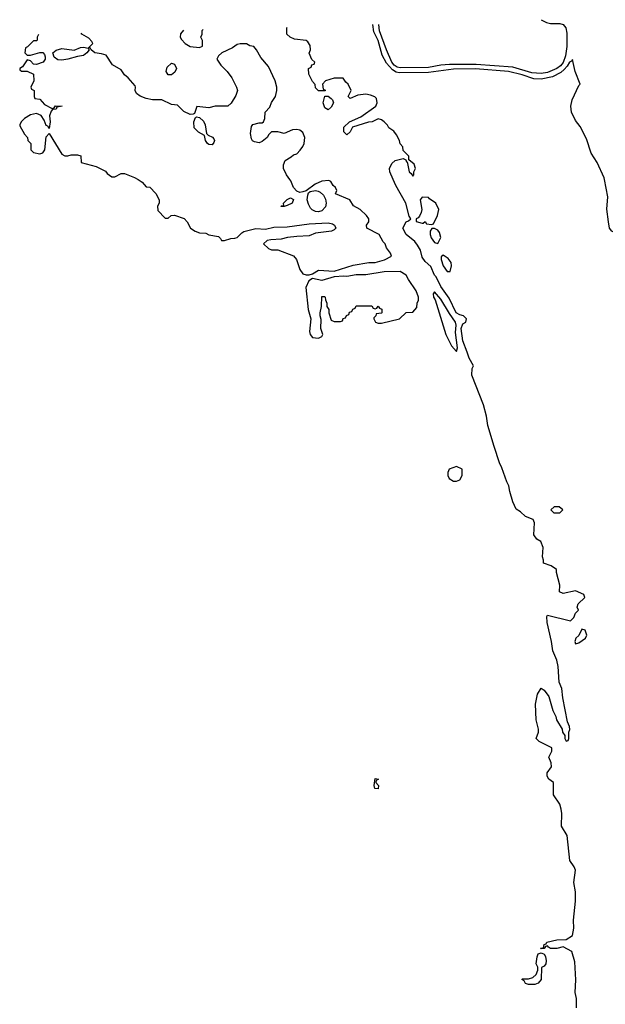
# Model space of a CAD drawing. Header units: inches. Extents: x 2789275 to 2951659, y 860290 to 1033804.
# Tile 68 of 256: x 2823082 to 2826819, y 1024732 to 1031021. Entities that reach past the tile are written whole.
import ezdxf

# ---------------------------------------------------------------- set-up
doc = ezdxf.new("R2010")
doc.units = ezdxf.units.IN
doc.header["$MEASUREMENT"] = 0
doc.layers.add('C8022', color=7, linetype='Continuous')
doc.layers.add('C8023', color=7, linetype='Continuous')

msp = doc.modelspace()

# ---------------------------------------------------------------- linework, layer by layer
at = {"layer": 'C8022', "color": 2}
for points, elevation in [([(2823837.4, 1030000), (2823863.6, 1029983.6), (2823890, 1029954), (2823912.7, 1029952.7), (2823951.1, 1029911.1), (2823972, 1029870), (2823972, 1029850), (2823962, 1029830), (2823963.6, 1029803.6), (2824010, 1029754), (2824030, 1029754), (2824048.4, 1029771.6), (2824070, 1029772), (2824131, 1029751), (2824150.9, 1029730.9), (2824172, 1029690), (2824202, 1029670), (2824230, 1029661), (2824270, 1029658), (2824290, 1029646.8), (2824350, 1029636), (2824364, 1029624), (2824370, 1029612), (2824390, 1029612), (2824430, 1029624.7), (2824454.6, 1029625.4), (2824470, 1029631), (2824499.1, 1029660.9), (2824512.3, 1029667.7), (2824590, 1029687), (2824650, 1029683), (2824704.7, 1029695.3), (2824790, 1029698.7), (2824930, 1029717.4), (2825050, 1029723.8), (2825078, 1029718), (2825091, 1029710), (2825098.8, 1029690), (2825090, 1029679), (2825072, 1029670), (2824970, 1029658), (2824930, 1029640.5), (2824850, 1029637.6), (2824792, 1029630), (2824750, 1029618.7), (2824684.4, 1029615.6), (2824662, 1029610), (2824638, 1029590), (2824670, 1029561), (2824690, 1029551.3), (2824730, 1029551), (2824830, 1029513.4), (2824848.9, 1029488.9), (2824870, 1029426), (2824890, 1029398.8), (2824910, 1029390.8), (2824930, 1029391), (2824950, 1029398), (2824990, 1029421), (2825090, 1029414.8), (2825210, 1029454), (2825310, 1029471), (2825350, 1029471), (2825410, 1029486.8), (2825455.3, 1029510), (2825448, 1029530), (2825424, 1029564), (2825414, 1029590), (2825402.7, 1029602.7), (2825377.2, 1029650), (2825298, 1029690), (2825295.3, 1029710), (2825309.2, 1029730), (2825309.2, 1029750), (2825296, 1029770), (2825255.3, 1029810), (2825213.2, 1029833.2), (2825188, 1029870), (2825098, 1029910), (2825106, 1029930), (2825098, 1029950), (2825083.1, 1029963.1), (2825068.4, 1029988.4), (2825054, 1029994), (2825010, 1029989.3), (2824968.5, 1029971.5), (2824911.3, 1029928.7), (2824890, 1029920.9), (2824870, 1029918), (2824850, 1029925.2), (2824829.5, 1029949.5), (2824812.1, 1029992.1), (2824806.2, 1030000)], 14), ([(2826635.1, 1024710), (2826635.1, 1024770), (2826627.5, 1024807.5), (2826631.8, 1024888.2), (2826623.9, 1025003.9), (2826606, 1025070), (2826550, 1025099.3), (2826510, 1025089.6), (2826469.3, 1025089.3), (2826456.4, 1025096.4), (2826450, 1025106), (2826438, 1025102), (2826430, 1025088), (2826410, 1025086), (2826406, 1025090), (2826426, 1025094), (2826430, 1025114), (2826442, 1025118), (2826446, 1025130), (2826510, 1025143.8), (2826570, 1025145.5), (2826609.1, 1025170.9), (2826618, 1025218), (2826617.2, 1025270), (2826629.4, 1025390.6), (2826629.3, 1025450), (2826619.3, 1025510), (2826629.2, 1025590), (2826621.2, 1025610), (2826593.2, 1025650), (2826575.3, 1025810), (2826539, 1025870), (2826542, 1025950), (2826538, 1025978), (2826528.7, 1026010), (2826489.2, 1026070), (2826488, 1026150), (2826458, 1026170), (2826448.7, 1026190), (2826449.3, 1026210.7), (2826475.3, 1026250), (2826474.6, 1026274.6), (2826458, 1026310), (2826478, 1026350), (2826478, 1026370), (2826398, 1026410), (2826379, 1026430), (2826394, 1026470), (2826393.2, 1026490), (2826377.2, 1026550), (2826373.2, 1026650), (2826386.3, 1026713.7), (2826410, 1026752), (2826430, 1026738), (2826458.5, 1026698.5), (2826484, 1026610), (2826502.8, 1026570), (2826507.3, 1026550), (2826544.7, 1026490), (2826546, 1026470), (2826562, 1026450), (2826562, 1026430), (2826570, 1026414), (2826582, 1026418), (2826586, 1026430), (2826586, 1026470), (2826592.7, 1026487.3), (2826590, 1026506), (2826577.2, 1026537.2), (2826549, 1026690), (2826542.7, 1026750), (2826526, 1026790), (2826519, 1026890), (2826509.2, 1026930), (2826485.1, 1026990), (2826476.2, 1027050), (2826447.3, 1027170), (2826446, 1027210), (2826450, 1027218), (2826598, 1027182), (2826618, 1027202), (2826629, 1027230), (2826648.7, 1027250), (2826639.3, 1027270), (2826645.2, 1027290), (2826689, 1027330), (2826682, 1027350), (2826630, 1027372.7), (2826550, 1027356), (2826526.6, 1027366.6), (2826529.2, 1027410), (2826508.9, 1027491.1), (2826508.9, 1027508.9), (2826472.9, 1027532.9), (2826426, 1027550), (2826426, 1027570), (2826418, 1027590), (2826422, 1027650), (2826408.9, 1027688.9), (2826382.7, 1027702.7), (2826364, 1027730), (2826368.4, 1027808.4), (2826358, 1027830), (2826310, 1027848.7), (2826278, 1027878), (2826250, 1027895.3), (2826230, 1027942), (2826210, 1028008), (2826204.1, 1028044.1), (2826190, 1028068.7), (2826159.7, 1028159.7), (2826143.6, 1028190), (2826110, 1028295.3), (2826069.6, 1028430), (2826060.9, 1028490), (2826041.2, 1028561.2), (2825966.9, 1028750), (2825970, 1028794), (2825978, 1028810), (2825950, 1028859), (2825938.8, 1028898.8), (2825909.2, 1028969.2), (2825900.4, 1029050), (2825910, 1029078.8), (2825928.7, 1029090), (2825934, 1029110), (2825915.3, 1029130), (2825890, 1029137.2), (2825868.2, 1029150), (2825822, 1029242), (2825770, 1029317.2), (2825739.7, 1029379.7), (2825729.6, 1029390), (2825705.6, 1029445.6), (2825670, 1029477.2), (2825650, 1029505.2), (2825639, 1029550), (2825620.9, 1029580.9), (2825604.1, 1029604.1), (2825549.5, 1029650), (2825526.6, 1029690), (2825548.7, 1029730), (2825564, 1029736), (2825578, 1029750), (2825566.8, 1029766.8), (2825545.7, 1029850), (2825481.8, 1029961.8), (2825465.6, 1030000)], 10), ([(2827562, 1030000), (2827543.9, 1029916.1), (2827538.7, 1029850), (2827526.4, 1029790), (2827514.4, 1029765.6), (2827494.6, 1029745.4), (2827470.3, 1029729.7), (2827395.1, 1029704.9), (2827270, 1029699.6), (2827130, 1029669.5), (2827070, 1029674.5), (2827027.3, 1029672.7), (2826910, 1029651.5), (2826890, 1029653), (2826860.5, 1029670), (2826846.9, 1029690), (2826839.7, 1029730), (2826829.7, 1029810.3), (2826834.5, 1029890), (2826813.4, 1030000)], 6)]:
    msp.add_lwpolyline(points, dxfattribs=dict(at, elevation=elevation))
for points, elevation in [([(2824990, 1029794.7), (2824970, 1029796.4), (2824947.6, 1029807.6), (2824938.4, 1029818.4), (2824924.1, 1029844.1), (2824916.8, 1029870), (2824920.1, 1029899.9), (2824925.2, 1029914.8), (2824935.1, 1029924.9), (2824969.2, 1029930.8), (2824987.1, 1029927.1), (2825000.3, 1029920.3), (2825019.9, 1029899.9), (2825034.2, 1029874.2), (2825038.7, 1029850), (2825033.5, 1029826.5), (2825010, 1029801.6)], 14), ([(2824748.7, 1029828.7), (2824752.7, 1029832.7), (2824767.3, 1029832.7), (2824765.2, 1029850), (2824790, 1029874), (2824810, 1029882.8), (2824830, 1029872), (2824821, 1029850), (2824790, 1029834), (2824770, 1029829.3)], 14), ([(2825650, 1029888), (2825638, 1029870), (2825648, 1029810), (2825644.9, 1029790), (2825634.4, 1029765.6), (2825624.9, 1029755.1), (2825612, 1029750), (2825612.7, 1029732.7), (2825650, 1029722), (2825658, 1029722), (2825670, 1029732), (2825678, 1029718), (2825710, 1029714), (2825722, 1029718), (2825748.7, 1029770), (2825758, 1029810), (2825738, 1029850), (2825696.4, 1029876.4), (2825690, 1029886)], 10), ([(2825730, 1029688), (2825712.7, 1029687.3), (2825702, 1029670), (2825701, 1029650), (2825707.1, 1029627.1), (2825730, 1029598), (2825750, 1029592), (2825768.7, 1029630), (2825762, 1029662), (2825750, 1029678)], 10), ([(2825783.6, 1029516.4), (2825772.7, 1029507.3), (2825772, 1029490), (2825784.7, 1029450), (2825810, 1029414), (2825830, 1029414), (2825838, 1029450), (2825835.3, 1029470), (2825816.5, 1029496.5)], 10), ([(2825510, 1029412.3), (2825408.1, 1029411.9), (2825290, 1029392.7), (2825230, 1029392.7), (2825170, 1029381.2), (2825150, 1029384), (2825090, 1029379), (2825010, 1029355.3), (2824950, 1029369), (2824927.1, 1029352.9), (2824908.2, 1029310), (2824923, 1029170), (2824940.7, 1029110), (2824930.7, 1029030), (2824934.8, 1029010), (2824950, 1028991), (2824990, 1028986.8), (2825010, 1028998), (2825016, 1029010), (2825004.5, 1029050), (2825005.6, 1029105.6), (2824999, 1029130), (2824999, 1029150), (2825009, 1029190), (2825010, 1029254), (2825030, 1029254), (2825032, 1029250), (2825032.7, 1029232.7), (2825042, 1029210), (2825042, 1029190), (2825054, 1029170), (2825054, 1029150), (2825070, 1029102), (2825090, 1029094), (2825130, 1029094), (2825142, 1029098), (2825147.3, 1029112.7), (2825162, 1029118), (2825167.3, 1029132.7), (2825182, 1029138), (2825187.3, 1029152.7), (2825202, 1029158), (2825207.3, 1029172.7), (2825222, 1029178), (2825230, 1029194), (2825330, 1029194), (2825338, 1029178), (2825350, 1029174), (2825362, 1029178), (2825370, 1029192), (2825378, 1029178), (2825392.7, 1029172.7), (2825394, 1029150), (2825390, 1029146), (2825358, 1029142), (2825354, 1029130), (2825342, 1029118), (2825342, 1029110), (2825352, 1029090), (2825370, 1029082.8), (2825390, 1029082.8), (2825506, 1029110), (2825548.4, 1029151.6), (2825590, 1029154), (2825616.4, 1029183.6), (2825618, 1029210), (2825628, 1029230), (2825628, 1029250), (2825613.2, 1029290), (2825562.7, 1029362.7), (2825548.7, 1029390)], 14), ([(2825730, 1029284), (2825720.7, 1029270), (2825723.8, 1029250), (2825732.7, 1029232.7), (2825802, 1029010), (2825838.8, 1028938.8), (2825870, 1028902), (2825875.1, 1028924.9), (2825863.1, 1029023.1), (2825866.6, 1029070), (2825863.5, 1029090), (2825824.8, 1029144.8), (2825770, 1029237)], 14), ([(2825870, 1028168), (2825822, 1028150), (2825814, 1028130), (2825814, 1028110), (2825822, 1028090), (2825850, 1028074), (2825870, 1028074), (2825890, 1028082), (2825906, 1028110), (2825906, 1028150)], 14), ([(2826526, 1027910), (2826494, 1027910), (2826472, 1027890), (2826490, 1027872), (2826530, 1027872), (2826548, 1027890)], 10), ([(2826670, 1027128), (2826651, 1027089), (2826632, 1027070), (2826624.7, 1027050), (2826630, 1027034), (2826650, 1027042), (2826694, 1027070), (2826701.2, 1027090), (2826690, 1027122)], 10), ([(2825370, 1026108), (2825349, 1026110), (2825344, 1026130), (2825350, 1026174), (2825371.3, 1026170), (2825358, 1026162), (2825354, 1026150), (2825372, 1026130)], 10), ([(2826330, 1024858), (2826310, 1024866), (2826302, 1024882), (2826286, 1024890), (2826290, 1024894), (2826330, 1024894), (2826356.4, 1024903.6), (2826378, 1024922), (2826388, 1024950), (2826388, 1024970), (2826377.2, 1024990), (2826383.7, 1025036.3), (2826390, 1025054), (2826410, 1025062), (2826430, 1025052), (2826438.5, 1025038.5), (2826442.8, 1025010), (2826438.8, 1024990), (2826430, 1024975.3), (2826412.7, 1024967.3), (2826411, 1024890), (2826390, 1024868), (2826370, 1024858)], 10)]:
    msp.add_lwpolyline(points, close=True, dxfattribs=dict(at, elevation=elevation))
at = {"layer": 'C8023', "color": 2}
for points, elevation in [([(2826813.4, 1030000), (2826811.3, 1030011.3), (2826768, 1030110), (2826728.9, 1030168.9), (2826700.1, 1030260.1), (2826659.7, 1030339.7), (2826630, 1030377.2), (2826603.6, 1030430), (2826598.4, 1030470), (2826607.6, 1030510), (2826650, 1030602), (2826658, 1030610), (2826627, 1030690), (2826610, 1030768), (2826604.5, 1030755.5), (2826590, 1030749.3), (2826576.4, 1030723.6), (2826557.7, 1030702.3), (2826535, 1030685), (2826483.4, 1030656.6), (2826410, 1030641), (2826364.2, 1030644.2), (2826289.2, 1030670), (2826202, 1030690), (2825990, 1030708.1), (2825850, 1030705.8), (2825690, 1030683.1), (2825503, 1030683), (2825485.7, 1030685.7), (2825460.5, 1030700.5), (2825423.1, 1030743.1), (2825395.6, 1030795.6), (2825370, 1030889.2), (2825343.1, 1030943.1), (2825335.3, 1030990)], 6), ([(2826409.2, 1031021.5), (2826443.8, 1031003.8), (2826470, 1030996.5), (2826530, 1030997.6), (2826550.8, 1030990.8), (2826567.9, 1030970), (2826574.8, 1030934.8), (2826573, 1030850), (2826565, 1030790), (2826550, 1030748.3), (2826533.6, 1030726.4), (2826510, 1030709), (2826450, 1030683.2), (2826410, 1030677.7), (2826350, 1030682.2), (2826230, 1030718.5), (2825995.6, 1030735.6), (2825825, 1030735), (2825770, 1030730.8), (2825690, 1030715.2), (2825510, 1030713.3), (2825490, 1030718.2), (2825472.3, 1030730), (2825456.5, 1030750), (2825423.7, 1030830), (2825379.3, 1030950), (2825373.8, 1030990), (2825374.2, 1030991.1)], 2), ([(2823201.8, 1030927.4), (2823194, 1030910), (2823194, 1030890), (2823190, 1030886), (2823170, 1030886), (2823132.7, 1030847.3), (2823118, 1030842), (2823114, 1030810), (2823130, 1030794), (2823150, 1030794), (2823210, 1030812), (2823230, 1030812), (2823239.6, 1030799.6), (2823243.6, 1030783.6), (2823244.7, 1030770), (2823230.8, 1030749.2), (2823190, 1030735.3), (2823170, 1030738), (2823150, 1030758), (2823130, 1030766), (2823099.8, 1030720.2), (2823082, 1030710), (2823082, 1030702), (2823092.7, 1030692.7), (2823130, 1030692), (2823170, 1030674), (2823172, 1030630), (2823154, 1030590), (2823158, 1030578), (2823174, 1030570), (2823174, 1030530), (2823178, 1030518), (2823210, 1030514), (2823239.6, 1030479.6), (2823290, 1030454), (2823302, 1030458), (2823310, 1030472), (2823354, 1030470), (2823318, 1030462), (2823314, 1030450), (2823292, 1030448), (2823283.6, 1030436.4), (2823271.6, 1030408.4), (2823276, 1030370), (2823270, 1030326), (2823262, 1030342), (2823250, 1030346), (2823239, 1030379), (2823218, 1030410), (2823190, 1030422), (2823150, 1030414), (2823112, 1030390), (2823092, 1030370), (2823082, 1030350), (2823083.6, 1030343.6), (2823112, 1030290), (2823132, 1030270), (2823134, 1030250), (2823152, 1030230), (2823154, 1030190), (2823170, 1030174), (2823210, 1030164.7), (2823230, 1030172), (2823242, 1030190), (2823250, 1030274), (2823270, 1030294), (2823350, 1030162.8), (2823370, 1030151.3), (2823390, 1030151.3), (2823410, 1030158), (2823450, 1030158), (2823471.6, 1030151.6), (2823474, 1030110), (2823570, 1030084.7), (2823630, 1030054), (2823639.6, 1030039.6), (2823670, 1030018), (2823690, 1030018), (2823730, 1030038), (2823750, 1030038), (2823814.4, 1030014.4), (2823837.4, 1030000)], 14), ([(2824806.2, 1030000), (2824783.7, 1030030), (2824766.6, 1030070), (2824765.2, 1030094.8), (2824777.2, 1030122.8), (2824815.5, 1030144.5), (2824830, 1030158), (2824850, 1030164.7), (2824872.9, 1030187.1), (2824890, 1030212), (2824897.2, 1030230), (2824900.9, 1030270), (2824890, 1030301.2), (2824870, 1030316), (2824850, 1030320.9), (2824822, 1030318), (2824770, 1030295.3), (2824730, 1030306), (2824690, 1030306), (2824671.6, 1030288.4), (2824662, 1030270), (2824630, 1030244), (2824610, 1030235.3), (2824580.4, 1030240.4), (2824567.3, 1030247.3), (2824560.4, 1030260.4), (2824554.6, 1030294.6), (2824561.2, 1030338.8), (2824570, 1030352), (2824610, 1030362), (2824630, 1030362), (2824638, 1030370), (2824646, 1030390), (2824648, 1030430), (2824678, 1030462), (2824690, 1030492), (2824714, 1030530), (2824724, 1030570), (2824724, 1030590), (2824713.2, 1030630), (2824670, 1030722), (2824620.2, 1030780.2), (2824594, 1030830), (2824575.3, 1030850), (2824550, 1030855.3), (2824530, 1030868), (2824490, 1030868), (2824470, 1030862), (2824439.1, 1030840.9), (2824371, 1030810), (2824351, 1030790), (2824341, 1030770), (2824366, 1030730), (2824406, 1030690), (2824436, 1030650), (2824466, 1030590), (2824472, 1030570), (2824462, 1030538), (2824431.1, 1030488.9), (2824410, 1030468.7), (2824330, 1030468.7), (2824290, 1030459), (2824212, 1030468), (2824196.9, 1030423.1), (2824190, 1030418), (2824170, 1030415.3), (2824130, 1030434), (2824090, 1030476), (2824050, 1030479.3), (2823990, 1030509), (2823930, 1030509), (2823890, 1030517.2), (2823850, 1030534), (2823828, 1030550), (2823818, 1030570), (2823822, 1030590), (2823819, 1030599), (2823774, 1030650), (2823750, 1030668.7), (2823730, 1030702), (2823673.6, 1030733.6), (2823634.5, 1030794.5), (2823604.1, 1030804.1), (2823562, 1030810), (2823538, 1030830), (2823530, 1030846), (2823522, 1030842), (2823548.7, 1030870), (2823543.1, 1030883.1), (2823523.1, 1030903.1), (2823478, 1030930), (2823473.3, 1030935.4)], 14), ([(2824127.3, 1030954.5), (2824108, 1030932), (2824106.8, 1030910), (2824114.4, 1030894.4), (2824138, 1030870), (2824170, 1030851), (2824230, 1030844.7), (2824248, 1030852), (2824248.4, 1030888.4), (2824238, 1030910), (2824246, 1030930), (2824247.3, 1030952.7), (2824252.5, 1030958.2)], 14), ([(2825465.6, 1030000), (2825444.5, 1030050), (2825442, 1030070), (2825456.2, 1030103.8), (2825478, 1030122), (2825530, 1030134), (2825545.4, 1030125.4), (2825550, 1030114), (2825554, 1030114), (2825566.8, 1030050), (2825579.8, 1030039.8), (2825590, 1030022), (2825598, 1030030), (2825598, 1030050), (2825608, 1030070), (2825599, 1030099), (2825566, 1030126), (2825566, 1030150), (2825530, 1030186), (2825528, 1030210), (2825510, 1030228), (2825505.2, 1030250), (2825486.6, 1030286.6), (2825470, 1030308.7), (2825438, 1030330), (2825428.4, 1030348.4), (2825408, 1030370), (2825390, 1030382), (2825370, 1030388), (2825331.6, 1030368.4), (2825307.3, 1030367.3), (2825205.4, 1030334.6), (2825190, 1030306), (2825170, 1030286), (2825150, 1030306), (2825150, 1030334), (2825186, 1030370), (2825259.3, 1030400.7), (2825355.3, 1030470), (2825364, 1030490), (2825359, 1030519), (2825349, 1030529), (2825320.2, 1030540.2), (2825290, 1030545.2), (2825240.7, 1030539.3), (2825190, 1030518), (2825178, 1030530), (2825198, 1030570), (2825178, 1030610), (2825163.1, 1030623.1), (2825147.3, 1030647.3), (2825090, 1030648.7), (2825034, 1030630), (2825014, 1030610), (2825018, 1030578), (2825030, 1030574), (2825034, 1030570), (2825030, 1030566), (2824990, 1030568), (2824970, 1030586), (2824967.3, 1030607.3), (2824950, 1030626), (2824927.3, 1030672.7), (2824926, 1030710), (2824942, 1030718), (2824947.3, 1030732.7), (2824962, 1030738), (2824966, 1030750), (2824947.3, 1030767.3), (2824928.4, 1030808.4), (2824938, 1030830), (2824936.4, 1030856.4), (2824920.4, 1030880.4), (2824910, 1030888), (2824836.4, 1030896.4), (2824808.9, 1030908.9), (2824786, 1030930), (2824786, 1030970), (2824790, 1030974)], 10)]:
    msp.add_lwpolyline(points, dxfattribs=dict(at, elevation=elevation))
for points, elevation in [([(2823350, 1030763.6), (2823325.4, 1030765.4), (2823302, 1030782), (2823294, 1030810), (2823314, 1030826), (2823350, 1030837.1), (2823430, 1030826.8), (2823470, 1030844.4), (2823490, 1030845.5), (2823519.8, 1030839.8), (2823524.7, 1030830), (2823511.3, 1030810), (2823490, 1030792.7), (2823450, 1030786.6), (2823390, 1030769.4)], 14), ([(2824050, 1030669.4), (2824029.6, 1030669.6), (2824016, 1030690), (2824022.7, 1030717.3), (2824050, 1030744.7), (2824070, 1030738), (2824082.8, 1030710), (2824072.8, 1030687.2)], 10), ([(2825050, 1030446), (2825030, 1030458), (2825019, 1030490), (2825030, 1030534), (2825050, 1030534), (2825070, 1030518), (2825078, 1030510), (2825084.7, 1030490), (2825070, 1030462)], 10), ([(2824310, 1030221.2), (2824290, 1030223.7), (2824281.2, 1030230), (2824267, 1030250), (2824262, 1030282), (2824223.3, 1030303.3), (2824196, 1030330), (2824192.7, 1030370), (2824203.1, 1030396.9), (2824210, 1030402), (2824230, 1030396), (2824254.2, 1030374.2), (2824266, 1030350), (2824274.4, 1030294.4), (2824284.5, 1030284.5), (2824312.1, 1030272.1), (2824319.9, 1030259.9), (2824324.9, 1030250), (2824322, 1030238)], 14)]:
    msp.add_lwpolyline(points, close=True, dxfattribs=dict(at, elevation=elevation))

doc.saveas('drawing.dxf')
